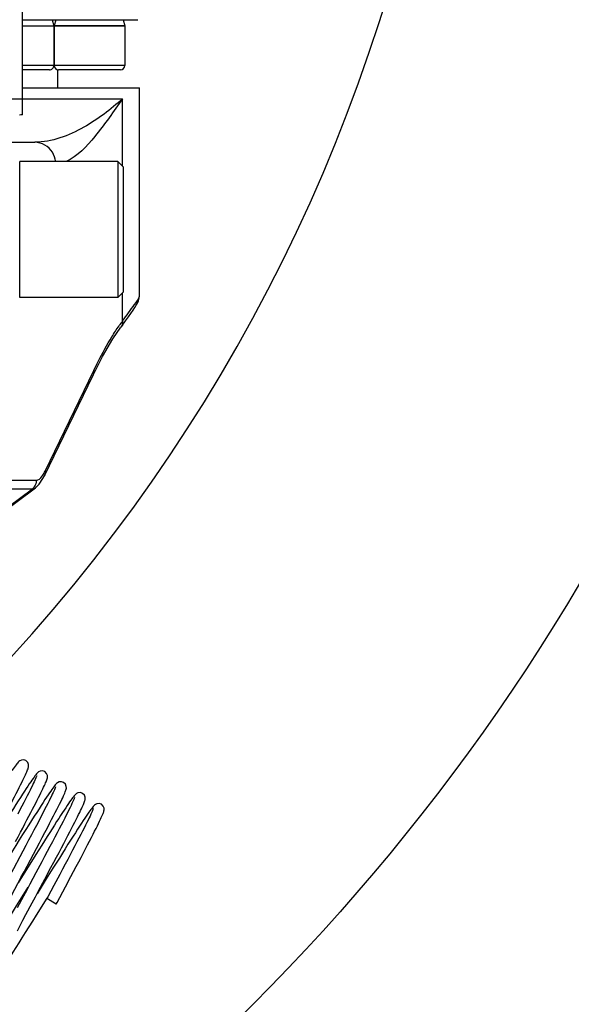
# Model space of a CAD drawing. Header units: millimetres. Extents: x 0 to 5945, y 0 to 4205.
# Tile 41 of 76: x 3324 to 3425, y 614 to 795. Entities that reach past the tile are written whole.
import ezdxf

# ---------------------------------------------------------------- set-up
doc = ezdxf.new("R2010")
doc.units = ezdxf.units.MM
doc.header["$LTSCALE"] = 326.975
doc.layers.get('0').update_dxf_attribs({"linetype": 'CONTINUOUS'})
for name, color, linetype in [('204101000019_DXF_DIMENSION', 7, 'CONTINUOUS'), ('204101000019DXF_CONTINUOUS_LINE', 7, 'CONTINUOUS'), ('304102000088DXF_CONTINUOUS_LINE', 7, 'CONTINUOUS'), ('304107000023DXF_CONTINUOUS_LINE', 7, 'CONTINUOUS'), ('304199000016DXF_CONTINUOUS_LINE', 7, 'CONTINUOUS'), ('304301000010DXF_CONTINUOUS_LINE', 7, 'CONTINUOUS'), ('501023000104DXF_CONTINUOUS_LINE', 7, 'CONTINUOUS'), ('604006000004DXF_CONTINUOUS_LINE', 7, 'CONTINUOUS')]:
    doc.layers.add(name, color=color, linetype=linetype)
doc.styles.get("Standard").update_dxf_attribs({"font": 'txt', "width": 0.7})
doc.dimstyles.new('DIMSTYLE_3', dxfattribs={"dimtxt": 17.5, "dimasz": 15, "dimexe": 1.5, "dimexo": 0, "dimgap": 1.75, "dimtad": 0, "dimtih": 1, "dimtoh": 1, "dimdec": 1, "dimdsep": 46, "dimtxsty": 'Standard', "dimblk": '_FILLED', "dimblk1": '_FILLED', "dimblk2": '_FILLED', "dimcen": 0.09, "dimclrt": 5, "dimazin": 2, "dimtp": 0.5, "dimtm": 0.5, "dimtfac": 1, "dimtdec": 4, "dimtofl": 0, "dimtmove": 0, "dimatfit": 3, "dimldrblk": '_FILLED', "dimfxl": 1, "dimtolj": 1, "dimarcsym": 0})

# ---------------------------------------------------------------- blocks, each defined once
blk = doc.blocks.new('*D23')
at = {"layer": '204101000019_DXF_DIMENSION', "color": 2, "linetype": 'Continuous', "transparency": 16777216}
for q in [(2788.6, 779.61), (3411.92, 889.52)]:
    blk.add_line((3090.57, 889.52), q, dxfattribs=at)
for start, end in [(290.053, 360), (200, 280.8725)]:
    blk.add_arc((3090.57, 889.52), 313.85, start, end, dxfattribs=at)
for points in [[(3405.81, 874.48), (3404.42, 889.52), (3402.32, 874.57)], [(2802.74, 768.85), (2795.65, 782.18), (2799.48, 767.57)]]:
    blk.add_solid(points, dxfattribs=at)
blk = doc.blocks.new('_FILLED')
at = {"color": 0, "linetype": 'ByBlock'}
blk.add_solid([(0, 0), (-1, 0.117), (-1, -0.117)], dxfattribs=at)

msp = doc.modelspace()

# ---------------------------------------------------------------- linework, layer by layer
at = {"layer": '204101000019DXF_CONTINUOUS_LINE', "color": 2, "linetype": 'Continuous'}
msp.add_circle((3090.571, 889.52), 390, dxfattribs=at)
at = {"layer": '304102000088DXF_CONTINUOUS_LINE', "color": 7, "linetype": 'Continuous'}
for p, q in [((3324.071, 777.067), (3324.071, 802.02)), ((3324.071, 782.02), (3345.571, 782.02)), ((3345.571, 743.774), (3345.571, 782.02)), ((3315.571, 772.02), (3326.341, 772.02)), ((3345.526, 743.43), (3345.571, 743.891)), ((3345.571, 743.906), (3345.571, 743.912)), ((3342.427, 738.461), (3343.018, 739.264)), ((3342.427, 738.461), (3342.131, 738.062)), ((3328.096, 710.785), (3337.051, 729.286)), ((3327.165, 709.284), (3327.839, 710.289)), ((3327.839, 710.289), (3328.098, 710.788)), ((3303.6, 691.622), (3326.452, 708.596)), ((3326.447, 708.592), (3327.165, 709.284))]:
    msp.add_line(p, q, dxfattribs=at)
at = {"layer": '304102000088DXF_CONTINUOUS_LINE', "color": 9, "linetype": 'Continuous'}
for p, q in [((3214.571, 780.02), (3342.459, 780.02)), ((3342.459, 767.632), (3342.459, 780.02)), ((3342.459, 739.254), (3342.459, 744.408)), ((3328.23, 711.657), (3337.185, 730.158)), ((3298.853, 709.981), (3326.618, 709.981)), ((3302.932, 691.365), (3325.892, 708.42)), ((3304.049, 708.42), (3325.892, 708.42))]:
    msp.add_line(p, q, dxfattribs=at)
at = {"layer": '304102000088DXF_CONTINUOUS_LINE', "color": 7, "linetype": 'Continuous'}
for points in [[(3324.071, 777.067), (3323.808, 777.032), (3323.544, 777.02)], [(3343.018, 739.264), (3343.54, 739.982), (3343.994, 740.619), (3344.381, 741.182), (3344.706, 741.675), (3344.974, 742.114), (3345.194, 742.518), (3345.378, 742.928), (3345.526, 743.43)], [(3337.051, 729.287), (3338.785, 732.682), (3340.698, 735.962), (3342.131, 738.062)]]:
    msp.add_lwpolyline(points, dxfattribs=at)
at = {"layer": '304102000088DXF_CONTINUOUS_LINE', "color": 9, "linetype": 'Continuous'}
for centre, radius, start, end in [((3368.815, 719.73), 32.8, 143.46922, 145.44274), ((3324.627, 709.945), 1.981, 309.66492, 324.33336)]:
    msp.add_arc(centre, radius, start, end, dxfattribs=at)
for points, knots in [([(3342.459, 780.02), (3340.282, 778.032), (3335.449, 774.36), (3329.476, 772.02), (3326.342, 772.02)], [0, 0, 0, 0, 0.4847155, 1, 1, 1, 1]), ([(3342.459, 780.02), (3340.817, 777.671), (3337.865, 773.485), (3334.218, 769.437), (3332.09, 768.47)], [0, 0, 0, 0, 0.5508699, 1, 1, 1, 1]), ([(3342.459, 739.254), (3343.209, 740.243), (3344.232, 741.721), (3345.428, 743.218), (3345.559, 743.799)], [0, 0, 0, 0, 0.6759128, 1, 1, 1, 1]), ([(3345.559, 743.799), (3345.563, 743.815), (3345.569, 743.846), (3345.571, 743.877), (3345.571, 743.891)], [0, 0, 0, 0, 0.5365708, 1, 1, 1, 1]), ([(3337.185, 730.158), (3337.452, 730.708), (3338.486, 732.797), (3339.602, 734.847), (3340.497, 736.315)], [0, 0, 0, 0, 0.262439, 1, 1, 1, 1]), ([(3326.618, 709.981), (3326.722, 709.981), (3327.245, 710.105), (3327.592, 710.568), (3327.819, 710.917)], [0, 0, 0, 0, 0.2008079, 1, 1, 1, 1])]:
    msp.add_open_spline(points, degree=3, knots=knots, dxfattribs=at)
for points in [[(3329.581, 770.206), (3328.921, 771.252), (3327.579, 772.02), (3326.341, 772.02)], [(3330.188, 768.442), (3330.124, 769.06), (3329.913, 769.68), (3329.581, 770.206)], [(3342.459, 739.254), (3342.495, 738.843), (3342.376, 738.393), (3342.131, 738.062)], [(3340.497, 736.315), (3340.914, 737), (3341.347, 737.675), (3341.803, 738.335)], [(3337.185, 730.158), (3337.224, 729.867), (3337.179, 729.551), (3337.051, 729.287)], [(3327.819, 710.917), (3327.973, 711.153), (3328.107, 711.403), (3328.23, 711.657)], [(3328.23, 711.657), (3328.269, 711.366), (3328.225, 711.052), (3328.098, 710.788)], [(3325.892, 708.42), (3326.083, 708.398), (3326.289, 708.475), (3326.443, 708.589)], [(3326.618, 709.981), (3326.618, 709.564), (3326.48, 709.128), (3326.237, 708.79)]]:
    msp.add_open_spline(points, degree=3, dxfattribs=at)
at = {"layer": '304107000023DXF_CONTINUOUS_LINE', "color": 7, "linetype": 'Continuous'}
for p, q in [((3341.571, 768.52), (3323.571, 768.52)), ((3323.571, 743.52), (3323.571, 768.52)), ((3342.571, 767.52), (3341.571, 768.52)), ((3341.571, 768.52), (3341.571, 743.52)), ((3342.571, 767.52), (3342.571, 744.52)), ((3341.571, 743.52), (3323.571, 743.52)), ((3342.571, 744.52), (3341.571, 743.52))]:
    msp.add_line(p, q, dxfattribs=at)
at = {"layer": '304199000016DXF_CONTINUOUS_LINE', "color": 7, "linetype": 'Continuous'}
for p, q in [((3327.624, 639.943), (3326.549, 637.924)), ((3325.44, 639.529), (3323.3, 636.097)), ((3328.205, 636.797), (3329.315, 638.882)), ((3328.46, 636.818), (3326.764, 634.097)), ((3330.918, 637.622), (3329.855, 635.626)), ((3331.983, 635.387), (3332.988, 637.275)), ((3324.836, 634.797), (3325.154, 635.307)), ((3330.285, 632.204), (3328.561, 633.2))]:
    msp.add_line(p, q, dxfattribs=at)
for points in [[(3324.701, 658.522), (3324.329, 658.646), (3323.878, 658.61), (3323.594, 658.476), (3323.429, 658.346), (3323.302, 658.22), (3323.181, 658.083), (3323.052, 657.925), (3322.909, 657.741), (3322.75, 657.526), (3322.573, 657.28), (3322.376, 657), (3322.158, 656.684)], [(3324.496, 655.645), (3324.638, 655.948), (3324.762, 656.219), (3324.868, 656.459), (3324.958, 656.671), (3325.034, 656.861), (3325.097, 657.033), (3325.148, 657.192), (3325.188, 657.35), (3325.214, 657.533), (3325.199, 657.801), (3325.041, 658.196), (3324.701, 658.522)], [(3328.165, 656.522), (3327.787, 656.647), (3327.335, 656.608), (3327.053, 656.473), (3326.889, 656.342), (3326.762, 656.216), (3326.64, 656.078), (3326.51, 655.918), (3326.365, 655.73), (3326.203, 655.511), (3326.021, 655.258), (3325.818, 654.968), (3325.591, 654.639)], [(3327.965, 653.655), (3328.102, 653.946), (3328.222, 654.209), (3328.326, 654.445), (3328.416, 654.657), (3328.492, 654.846), (3328.557, 655.02), (3328.609, 655.181), (3328.65, 655.341), (3328.677, 655.524), (3328.665, 655.791), (3328.509, 656.189), (3328.165, 656.522)], [(3325.591, 654.639), (3325.341, 654.269), (3325.066, 653.858), (3324.766, 653.403), (3324.44, 652.905), (3324.087, 652.362), (3323.709, 651.775), (3323.305, 651.146), (3322.877, 650.475), (3322.425, 649.765), (3321.952, 649.017), (3321.459, 648.236), (3320.948, 647.423), (3320.421, 646.584), (3319.88, 645.72), (3319.328, 644.838), (3318.2, 643.031)], [(3318.813, 644.676), (3319.313, 645.617), (3319.796, 646.528), (3320.261, 647.405), (3320.706, 648.247), (3321.13, 649.053), (3321.534, 649.821), (3321.915, 650.549), (3322.274, 651.238), (3322.61, 651.887), (3322.923, 652.495), (3323.214, 653.062), (3323.482, 653.59), (3323.728, 654.077), (3323.952, 654.525), (3324.154, 654.935), (3324.335, 655.308), (3324.496, 655.645)], [(3326.693, 655.732), (3326.688, 655.716), (3326.663, 655.643), (3326.619, 655.524), (3326.553, 655.364), (3326.467, 655.163), (3326.358, 654.921), (3326.227, 654.637), (3326.072, 654.311), (3325.894, 653.943), (3325.693, 653.534), (3325.469, 653.083), (3325.221, 652.59), (3324.949, 652.054), (3324.653, 651.476), (3324.333, 650.854), (3323.989, 650.189), (3323.62, 649.481), (3323.227, 648.73)], [(3331.629, 654.522), (3331.247, 654.647), (3330.794, 654.606), (3330.514, 654.471), (3330.35, 654.34), (3330.223, 654.213), (3330.101, 654.074), (3329.969, 653.912), (3329.823, 653.723), (3329.66, 653.501), (3329.476, 653.245), (3329.27, 652.951), (3329.041, 652.618)], [(3331.461, 651.723), (3331.607, 652.036), (3331.732, 652.314), (3331.839, 652.558), (3331.927, 652.772), (3332, 652.961), (3332.058, 653.133), (3332.105, 653.302), (3332.139, 653.5), (3332.13, 653.783), (3331.975, 654.187), (3331.629, 654.522)], [(3329.041, 652.618), (3328.787, 652.243), (3328.508, 651.824), (3328.202, 651.361), (3327.869, 650.851), (3327.507, 650.294), (3327.116, 649.688), (3326.695, 649.03), (3326.242, 648.32), (3325.757, 647.555), (3325.238, 646.735), (3324.688, 645.862), (3324.109, 644.94), (3323.504, 643.976), (3322.878, 642.975), (3322.236, 641.946), (3321.581, 640.896), (3319.836, 638.097)], [(3322.816, 643.69), (3323.269, 644.543), (3323.705, 645.366), (3324.122, 646.157), (3324.522, 646.915), (3324.902, 647.638), (3325.263, 648.328), (3325.605, 648.983), (3325.927, 649.603), (3326.23, 650.188), (3326.513, 650.739), (3326.776, 651.254), (3327.021, 651.736), (3327.246, 652.185), (3327.453, 652.6), (3327.641, 652.983), (3327.812, 653.334), (3327.965, 653.655)], [(3330.157, 653.732), (3330.152, 653.716), (3330.128, 653.644), (3330.084, 653.527), (3330.02, 653.37), (3329.936, 653.174), (3329.831, 652.94), (3329.705, 652.666), (3329.556, 652.352), (3329.384, 651.995), (3329.188, 651.595), (3328.967, 651.15), (3328.72, 650.659), (3328.447, 650.119), (3328.145, 649.529), (3327.815, 648.888), (3327.455, 648.194), (3327.065, 647.445), (3326.645, 646.642), (3326.195, 645.787), (3325.718, 644.882), (3325.215, 643.931), (3324.688, 642.936), (3324.139, 641.904), (3323.574, 640.841)], [(3335.093, 652.522), (3334.709, 652.648), (3334.256, 652.606), (3333.977, 652.47), (3333.812, 652.338), (3333.685, 652.21), (3333.562, 652.07), (3333.43, 651.908), (3333.284, 651.718), (3333.122, 651.498), (3332.941, 651.247), (3332.741, 650.961), (3332.52, 650.64)], [(3334.907, 649.684), (3335.042, 649.972), (3335.16, 650.232), (3335.263, 650.464), (3335.351, 650.673), (3335.427, 650.862), (3335.49, 651.033), (3335.54, 651.19), (3335.579, 651.346), (3335.605, 651.526), (3335.593, 651.79), (3335.439, 652.188), (3335.093, 652.522)], [(3332.52, 650.64), (3332.278, 650.282), (3332.014, 649.887), (3331.728, 649.454), (3331.418, 648.982), (3331.086, 648.472), (3330.731, 647.921), (3330.352, 647.332), (3329.951, 646.704), (3329.526, 646.036), (3329.079, 645.331), (3328.611, 644.59), (3328.122, 643.814), (3327.615, 643.008), (3327.092, 642.172), (3326.553, 641.312), (3325.44, 639.529)], [(3325.538, 640.293), (3326.111, 641.371), (3326.67, 642.424), (3327.209, 643.442), (3327.721, 644.412), (3328.203, 645.327), (3328.649, 646.178), (3329.06, 646.965), (3329.438, 647.693), (3329.785, 648.364), (3330.102, 648.983), (3330.392, 649.552), (3330.655, 650.074), (3330.892, 650.55), (3331.105, 650.982), (3331.295, 651.373), (3331.461, 651.723)], [(3333.621, 651.732), (3333.616, 651.716), (3333.591, 651.642), (3333.546, 651.523), (3333.481, 651.363), (3333.394, 651.162), (3333.286, 650.921), (3333.155, 650.638), (3333.001, 650.311), (3332.821, 649.939), (3332.615, 649.52), (3332.382, 649.053), (3332.122, 648.536), (3331.835, 647.972), (3331.522, 647.359), (3331.181, 646.7), (3330.816, 645.995), (3330.425, 645.247), (3330.011, 644.456), (3329.575, 643.626), (3329.116, 642.757), (3328.637, 641.851), (3328.139, 640.912), (3327.624, 639.943)], [(3338.557, 650.522), (3338.171, 650.648), (3337.723, 650.606), (3337.456, 650.48), (3337.295, 650.355), (3337.169, 650.232), (3337.051, 650.099), (3336.925, 649.947), (3336.787, 649.769), (3336.631, 649.56), (3336.455, 649.317), (3336.258, 649.038), (3336.039, 648.72)], [(3329.315, 638.882), (3329.835, 639.861), (3330.33, 640.794), (3330.8, 641.682), (3331.245, 642.524), (3331.664, 643.322), (3332.06, 644.077), (3332.432, 644.789), (3332.781, 645.459), (3333.107, 646.089), (3333.41, 646.677), (3333.689, 647.225), (3333.946, 647.731), (3334.18, 648.196), (3334.392, 648.622), (3334.583, 649.011), (3334.754, 649.364), (3334.907, 649.684)], [(3337.084, 649.728), (3337.085, 649.733), (3337.081, 649.719), (3337.058, 649.65), (3337.015, 649.536), (3336.953, 649.381), (3336.869, 649.186), (3336.764, 648.951), (3336.637, 648.676), (3336.487, 648.358), (3336.314, 648), (3336.118, 647.599), (3335.898, 647.156), (3335.655, 646.671), (3335.387, 646.143), (3335.095, 645.572), (3334.779, 644.957), (3334.438, 644.3), (3334.074, 643.601), (3333.687, 642.86), (3333.277, 642.079), (3332.845, 641.258), (3332.392, 640.4), (3331.919, 639.507), (3331.427, 638.58), (3330.918, 637.622)], [(3338.404, 647.755), (3338.55, 648.069), (3338.675, 648.346), (3338.78, 648.589), (3338.867, 648.801), (3338.937, 648.987), (3338.994, 649.156), (3339.039, 649.325), (3339.069, 649.516), (3339.058, 649.788), (3338.903, 650.187), (3338.557, 650.522)], [(3336.039, 648.72), (3335.795, 648.361), (3335.527, 647.961), (3335.233, 647.517), (3334.914, 647.03), (3334.568, 646.498), (3334.195, 645.921), (3333.796, 645.3), (3333.369, 644.633), (3332.917, 643.921), (3332.438, 643.165), (3331.934, 642.366), (3331.404, 641.525), (3330.851, 640.644), (3330.277, 639.727), (3329.685, 638.78), (3328.46, 636.818)], [(3332.988, 637.275), (3333.473, 638.189), (3333.945, 639.08), (3334.402, 639.943), (3334.841, 640.776), (3335.262, 641.576), (3335.662, 642.341), (3336.042, 643.068), (3336.399, 643.756), (3336.733, 644.404), (3337.044, 645.01), (3337.33, 645.573), (3337.593, 646.094), (3337.831, 646.572), (3338.046, 647.008), (3338.237, 647.402), (3338.404, 647.755)], [(3323.574, 640.841), (3322.41, 638.657), (3321.821, 637.552), (3321.233, 636.452), (3320.084, 634.297)], [(3321.618, 632.941), (3322.687, 634.947), (3323.241, 635.986), (3323.806, 637.045), (3324.379, 638.119), (3325.538, 640.293)], [(3326.549, 637.924), (3325.429, 635.823), (3324.858, 634.752), (3324.282, 633.673), (3323.13, 631.512)], [(3324.719, 630.26), (3325.857, 632.396), (3326.444, 633.497), (3327.035, 634.605), (3328.205, 636.797)], [(3315.972, 620.82), (3316.204, 621.164), (3316.458, 621.544), (3316.734, 621.962), (3317.033, 622.418), (3317.356, 622.914), (3317.702, 623.449), (3318.071, 624.024), (3318.465, 624.64), (3318.883, 625.296), (3319.323, 625.991), (3319.788, 626.725), (3320.274, 627.498), (3320.783, 628.307), (3321.312, 629.15), (3321.86, 630.027), (3322.427, 630.934), (3323.011, 631.868), (3324.836, 634.797)], [(3329.855, 635.626), (3328.745, 633.545), (3328.561, 633.2)], [(3330.286, 632.204), (3330.426, 632.467), (3331.983, 635.387)], [(3319.427, 618.807), (3319.691, 619.198), (3319.984, 619.637), (3320.307, 620.127), (3320.661, 620.669), (3321.047, 621.264), (3321.465, 621.915), (3321.917, 622.62), (3322.401, 623.381), (3322.918, 624.197), (3323.468, 625.068), (3324.05, 625.993), (3324.663, 626.97), (3325.307, 627.998), (3325.977, 629.072), (3326.668, 630.179), (3328.618, 633.307)], [(3323.152, 627.308), (3323.653, 628.254), (3324.176, 629.239), (3324.719, 630.26)]]:
    msp.add_lwpolyline(points, dxfattribs=at)
at = {"layer": '304301000010DXF_CONTINUOUS_LINE', "color": 7, "linetype": 'Continuous'}
for p, q in [((3324.071, 794.52), (3345.271, 794.52)), ((3330.571, 782.02), (3330.571, 785.32))]:
    msp.add_line(p, q, dxfattribs=at)
at = {"layer": '501023000104DXF_CONTINUOUS_LINE', "color": 7, "linetype": 'Continuous'}
for p, q in [((3329.825, 793.32), (3324.071, 793.32)), ((3329.825, 793.32), (3329.825, 786.12)), ((3342.89, 793.32), (3329.89, 793.32)), ((3329.89, 793.32), (3329.89, 786.12)), ((3342.89, 793.32), (3342.89, 786.12)), ((3329.025, 785.32), (3324.071, 785.32)), ((3342.09, 785.32), (3330.69, 785.32))]:
    msp.add_line(p, q, dxfattribs=at)
at = {"layer": '501023000104DXF_CONTINUOUS_LINE', "color": 9, "linetype": 'Continuous'}
for p, q in [((3329.825, 786.12), (3324.071, 786.12)), ((3342.89, 786.12), (3329.89, 786.12))]:
    msp.add_line(p, q, dxfattribs=at)
at = {"layer": '501023000104DXF_CONTINUOUS_LINE', "color": 7, "linetype": 'Continuous'}
for centre, start, end in [((3329.025, 786.12), 269.99998, 360), ((3330.69, 786.12), 180, 270), ((3342.09, 786.12), 270, 360)]:
    msp.add_arc(centre, 0.8, start, end, dxfattribs=at)
at = {"layer": '604006000004DXF_CONTINUOUS_LINE', "color": 7, "linetype": 'Continuous'}
for p, q in [((3324.071, 793.363), (3329.825, 793.363)), ((3329.508, 794.52), (3329.825, 793.363)), ((3329.825, 793.363), (3329.67, 793.32)), ((3330.207, 794.52), (3329.89, 793.363)), ((3342.89, 793.363), (3329.89, 793.363)), ((3329.89, 793.363), (3330.046, 793.32)), ((3342.573, 794.52), (3342.89, 793.363)), ((3342.89, 793.363), (3342.735, 793.32))]:
    msp.add_line(p, q, dxfattribs=at)

# ---------------------------------------------------------------- dimensions: what is measured, and where the dimension line sits
at = {"layer": '204101000019_DXF_DIMENSION', "color": 2, "linetype": 'Continuous'}
dim = msp.add_angular_dim_2l(base=(3145.071, 580.436), line1=((3093.521, 890.594), (3090.571, 889.52)), line2=((3087.433, 889.52), (3090.571, 889.52)), dimstyle='DIMSTYLE_3', dxfattribs=at)
dim.commit()
dim.dimension.update_dxf_attribs({"geometry": '*D23', "text_midpoint": (3149.771, 578.204), "dimtype": 162})

doc.saveas('drawing.dxf')
